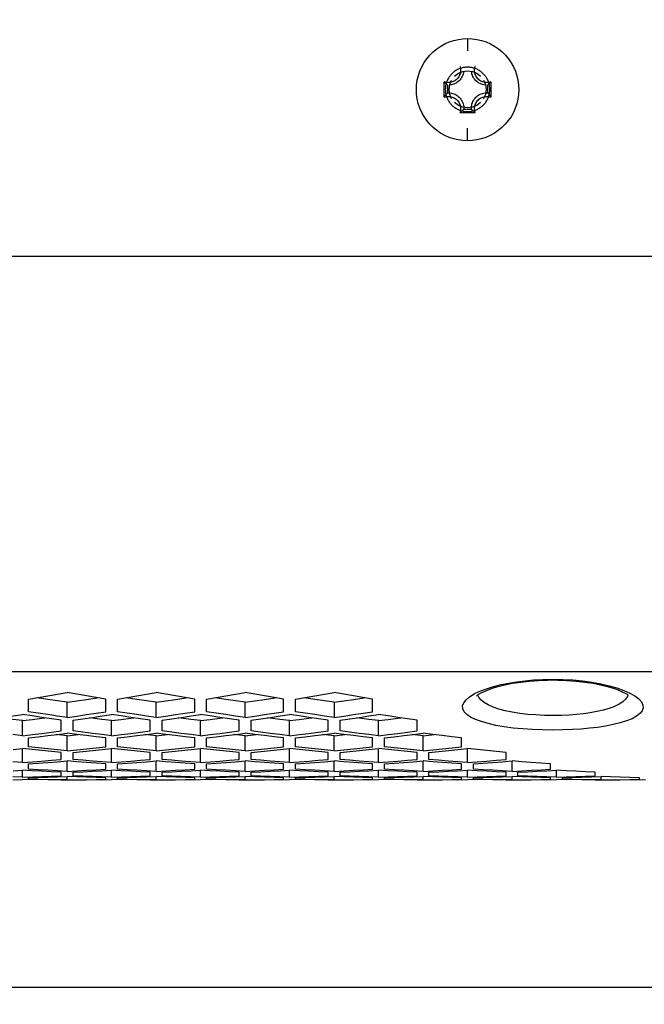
# Model space of a CAD drawing. Extents: x 0 to 420, y 0 to 297.
# Tile 54 of 75: x 290.07 to 298.5, y 209.11 to 222.4. Entities that reach past the tile are written whole.
import ezdxf

# ---------------------------------------------------------------- set-up
doc = ezdxf.new("R2010")
doc.units = 0
doc.header["$LTSCALE"] = 23.1
doc.layers.get('0').update_dxf_attribs({"linetype": 'CONTINUOUS'})
doc.layers.add('AXES', color=7, linetype='CONTINUOUS')
doc.layers.add('DIM_PILOTEES', color=7, linetype='CONTINUOUS')
doc.dimstyles.get("Standard").update_dxf_attribs({"dimtxt": 2.5, "dimasz": 2.5, "dimexe": 1.25, "dimexo": 0.625, "dimtad": 1, "dimcen": 2.5, "dimazin": 3, "dimtfac": 1, "dimtmove": 0, "dimatfit": 3})

# ---------------------------------------------------------------- blocks, each defined once
blk = doc.blocks.new('_FILLED')
at = {"color": 0, "linetype": 'BYBLOCK'}
blk.add_solid([(0, 0), (-1, 0.1429), (-1, -0.1429)], dxfattribs=at)
blk = doc.blocks.new('*D5')
at = {"layer": 'DIM_PILOTEES', "color": 2, "linetype": 'CONTINUOUS'}
for p, q in [((190.124, 209.109), (190.124, 278.743)), ((390.124, 209.109), (390.124, 278.743)), ((190.124, 276.743), (290.124, 276.743)), ((390.124, 276.743), (290.124, 276.743))]:
    blk.add_line(p, q, dxfattribs=at)
at = {"layer": 'DIM_PILOTEES', "color": 2, "linetype": 'CONTINUOUS', "xscale": 3.5, "yscale": 3.5, "zscale": 3.5, "rotation": 180}
blk.add_blockref('_FILLED', (190.124, 276.743), dxfattribs=at)
at = {"layer": 'DIM_PILOTEES', "color": 2, "linetype": 'CONTINUOUS', "xscale": 3.5, "yscale": 3.5, "zscale": 3.5}
blk.add_blockref('_FILLED', (390.124, 276.743), dxfattribs=at)

msp = doc.modelspace()

# ---------------------------------------------------------------- linework, layer by layer
at = {"color": 7, "linetype": 'CONTINUOUS'}
for p, q in [((296.114, 222.144), (296.114, 221.976)), ((295.801, 221.353), (295.801, 221.557)), ((295.843, 221.514), (295.843, 221.411)), ((296.33, 221.583), (296.355, 221.524)), ((296.355, 221.524), (296.364, 221.457)), ((296.386, 221.411), (296.386, 221.514)), ((296.428, 221.557), (296.428, 221.353)), ((295.874, 221.389), (295.864, 221.457)), ((295.899, 221.33), (295.874, 221.389)), ((296.217, 221.142), (296.012, 221.142)), ((296.063, 221.191), (296.166, 221.191)), ((296.114, 220.762), (296.114, 220.935)), ((296.204, 213.297), (296.281, 213.334)), ((298.223, 213.344), (298.304, 213.308)), ((298.275, 213.284), (298.27, 213.264)), ((290.194, 213.058), (290.194, 213.227)), ((290.454, 213.224), (290.31, 213.247)), ((290.714, 212.978), (290.714, 213.185)), ((291.234, 213.058), (291.234, 213.227)), ((291.394, 213.058), (291.394, 213.227)), ((291.654, 213.224), (291.51, 213.247)), ((291.914, 212.978), (291.914, 213.185)), ((292.434, 213.058), (292.434, 213.227)), ((292.594, 213.058), (292.594, 213.227)), ((292.854, 213.224), (292.71, 213.247)), ((293.114, 212.978), (293.114, 213.185)), ((293.634, 213.058), (293.634, 213.227)), ((293.794, 213.058), (293.794, 213.227)), ((294.054, 213.224), (293.91, 213.247)), ((294.314, 213.185), (294.314, 212.978)), ((294.834, 213.058), (294.834, 213.227)), ((290.114, 212.733), (290.114, 212.938)), ((290.634, 212.8), (290.634, 212.943)), ((290.794, 212.8), (290.794, 212.943)), ((291.314, 212.733), (291.314, 212.938)), ((291.834, 212.8), (291.834, 212.943)), ((291.994, 212.8), (291.994, 212.943)), ((292.514, 212.733), (292.514, 212.938)), ((293.034, 212.8), (293.034, 212.943)), ((293.194, 212.8), (293.194, 212.943)), ((293.714, 212.733), (293.714, 212.938)), ((294.234, 212.8), (294.234, 212.943)), ((294.394, 212.8), (294.394, 212.943)), ((294.914, 212.733), (294.914, 212.938)), ((295.434, 212.8), (295.434, 212.943)), ((290.114, 212.733), (289.984, 212.749)), ((290.114, 212.733), (290.245, 212.749)), ((290.714, 212.734), (290.564, 212.749)), ((290.714, 212.734), (290.865, 212.749)), ((291.314, 212.733), (291.184, 212.749)), ((291.314, 212.733), (291.445, 212.749)), ((291.914, 212.734), (291.764, 212.749)), ((291.914, 212.734), (292.065, 212.749)), ((292.514, 212.733), (292.384, 212.749)), ((292.514, 212.733), (292.645, 212.749)), ((293.114, 212.734), (292.964, 212.749)), ((293.114, 212.734), (293.265, 212.749)), ((293.714, 212.733), (293.584, 212.749)), ((293.714, 212.733), (293.845, 212.749)), ((294.314, 212.734), (294.164, 212.749)), ((294.314, 212.734), (294.465, 212.749)), ((294.914, 212.733), (294.784, 212.749)), ((294.914, 212.733), (295.045, 212.749)), ((295.514, 212.734), (295.364, 212.749)), ((295.514, 212.734), (295.665, 212.749)), ((290.194, 212.585), (290.194, 212.704)), ((290.714, 212.531), (290.714, 212.734)), ((291.234, 212.585), (291.234, 212.704)), ((291.394, 212.585), (291.394, 212.704)), ((291.914, 212.531), (291.914, 212.734)), ((292.434, 212.585), (292.434, 212.704)), ((292.594, 212.585), (292.594, 212.704)), ((293.114, 212.531), (293.114, 212.734)), ((293.634, 212.585), (293.634, 212.704)), ((293.794, 212.585), (293.794, 212.704)), ((294.314, 212.531), (294.314, 212.734)), ((294.834, 212.585), (294.834, 212.704)), ((294.994, 212.585), (294.994, 212.704)), ((295.514, 212.531), (295.514, 212.734)), ((296.034, 212.585), (296.034, 212.704)), ((289.985, 212.546), (290.114, 212.56)), ((290.114, 212.371), (290.114, 212.56)), ((290.244, 212.546), (290.114, 212.56)), ((290.714, 212.531), (290.584, 212.544)), ((290.634, 212.413), (290.634, 212.507)), ((290.714, 212.531), (290.845, 212.544)), ((290.794, 212.413), (290.794, 212.507)), ((291.185, 212.546), (291.314, 212.56)), ((291.314, 212.371), (291.314, 212.56)), ((291.444, 212.546), (291.314, 212.56)), ((291.914, 212.531), (291.784, 212.544)), ((291.834, 212.413), (291.834, 212.507)), ((291.914, 212.531), (292.045, 212.544)), ((291.994, 212.413), (291.994, 212.507)), ((292.385, 212.546), (292.514, 212.56)), ((292.644, 212.546), (292.514, 212.56)), ((292.514, 212.371), (292.514, 212.56)), ((293.114, 212.531), (292.984, 212.544)), ((293.034, 212.413), (293.034, 212.507)), ((293.114, 212.531), (293.245, 212.544)), ((293.194, 212.413), (293.194, 212.507)), ((293.585, 212.546), (293.714, 212.56)), ((293.844, 212.546), (293.714, 212.56)), ((293.714, 212.371), (293.714, 212.56)), ((294.314, 212.531), (294.184, 212.544)), ((294.234, 212.413), (294.234, 212.507)), ((294.314, 212.531), (294.445, 212.544)), ((294.394, 212.413), (294.394, 212.507)), ((294.785, 212.546), (294.914, 212.56)), ((295.044, 212.546), (294.914, 212.56)), ((294.914, 212.371), (294.914, 212.56)), ((295.514, 212.531), (295.384, 212.544)), ((295.434, 212.413), (295.434, 212.507)), ((295.514, 212.531), (295.645, 212.544)), ((295.594, 212.413), (295.594, 212.507)), ((295.985, 212.546), (296.114, 212.56)), ((296.114, 212.371), (296.114, 212.56)), ((296.634, 212.413), (296.634, 212.507)), ((290.114, 212.371), (289.984, 212.381)), ((290.114, 212.371), (290.245, 212.381)), ((290.194, 212.282), (290.194, 212.353)), ((290.585, 212.383), (290.714, 212.393)), ((290.714, 212.252), (290.714, 212.393)), ((290.844, 212.383), (290.714, 212.393)), ((291.314, 212.371), (291.184, 212.381)), ((291.234, 212.282), (291.234, 212.353)), ((291.314, 212.371), (291.445, 212.381)), ((291.394, 212.282), (291.394, 212.353)), ((291.785, 212.383), (291.914, 212.393)), ((292.044, 212.383), (291.914, 212.393)), ((291.914, 212.252), (291.914, 212.393)), ((292.514, 212.371), (292.384, 212.381)), ((292.434, 212.282), (292.434, 212.353)), ((292.514, 212.371), (292.645, 212.381)), ((292.594, 212.282), (292.594, 212.353)), ((292.985, 212.383), (293.114, 212.393)), ((293.244, 212.383), (293.114, 212.393)), ((293.114, 212.252), (293.114, 212.393)), ((293.714, 212.371), (293.584, 212.381)), ((293.634, 212.282), (293.634, 212.353)), ((293.714, 212.371), (293.845, 212.381)), ((293.794, 212.282), (293.794, 212.353)), ((294.185, 212.383), (294.314, 212.393)), ((294.444, 212.383), (294.314, 212.393)), ((294.314, 212.252), (294.314, 212.393)), ((294.914, 212.371), (294.784, 212.381)), ((294.834, 212.282), (294.834, 212.353)), ((294.914, 212.371), (295.045, 212.381)), ((294.994, 212.282), (294.994, 212.353)), ((295.385, 212.383), (295.514, 212.393)), ((295.644, 212.383), (295.514, 212.393)), ((295.514, 212.252), (295.514, 212.393)), ((296.114, 212.371), (295.984, 212.381)), ((296.034, 212.282), (296.034, 212.353)), ((296.114, 212.371), (296.245, 212.381)), ((296.194, 212.282), (296.194, 212.353)), ((296.585, 212.383), (296.714, 212.393)), ((296.714, 212.252), (296.714, 212.393)), ((297.234, 212.282), (297.234, 212.353)), ((289.985, 212.261), (290.114, 212.268)), ((290.114, 212.175), (290.114, 212.268)), ((290.244, 212.261), (290.114, 212.268)), ((290.714, 212.252), (290.584, 212.26)), ((290.634, 212.193), (290.634, 212.24)), ((290.714, 212.252), (290.845, 212.26)), ((290.794, 212.193), (290.794, 212.24)), ((291.185, 212.261), (291.314, 212.268)), ((291.314, 212.175), (291.314, 212.268)), ((291.444, 212.261), (291.314, 212.268)), ((291.914, 212.252), (291.784, 212.26)), ((291.834, 212.193), (291.834, 212.24)), ((291.914, 212.252), (292.045, 212.26)), ((291.994, 212.193), (291.994, 212.24)), ((292.385, 212.261), (292.514, 212.268)), ((292.644, 212.261), (292.514, 212.268)), ((292.514, 212.175), (292.514, 212.268)), ((293.114, 212.252), (292.984, 212.26)), ((293.034, 212.193), (293.034, 212.24)), ((293.114, 212.252), (293.245, 212.26)), ((293.194, 212.193), (293.194, 212.24)), ((293.585, 212.261), (293.714, 212.268)), ((293.844, 212.261), (293.714, 212.268)), ((293.714, 212.175), (293.714, 212.268)), ((294.314, 212.252), (294.184, 212.26)), ((294.234, 212.193), (294.234, 212.24)), ((294.314, 212.252), (294.445, 212.26)), ((294.394, 212.193), (294.394, 212.24)), ((294.785, 212.261), (294.914, 212.268)), ((295.044, 212.261), (294.914, 212.268)), ((294.914, 212.175), (294.914, 212.268)), ((295.514, 212.252), (295.384, 212.26)), ((295.434, 212.193), (295.434, 212.24)), ((295.514, 212.252), (295.645, 212.26)), ((295.594, 212.193), (295.594, 212.24)), ((295.985, 212.261), (296.114, 212.268)), ((296.244, 212.261), (296.114, 212.268)), ((296.114, 212.175), (296.114, 212.268)), ((296.714, 212.252), (296.584, 212.26)), ((296.634, 212.193), (296.634, 212.24)), ((296.714, 212.252), (296.845, 212.26)), ((296.794, 212.193), (296.794, 212.24)), ((297.185, 212.261), (297.314, 212.268)), ((297.314, 212.175), (297.314, 212.268)), ((297.834, 212.193), (297.834, 212.24)), ((290.114, 212.175), (289.984, 212.179)), ((289.984, 212.139), (290.114, 212.141)), ((290.114, 212.175), (290.245, 212.179)), ((290.244, 212.139), (290.114, 212.141)), ((290.194, 212.144), (290.194, 212.167)), ((290.714, 212.138), (290.584, 212.139)), ((290.585, 212.18), (290.714, 212.184)), ((290.634, 212.134), (290.634, 212.136)), ((290.714, 212.138), (290.714, 212.184)), ((290.844, 212.18), (290.714, 212.184)), ((290.714, 212.138), (290.844, 212.139)), ((290.794, 212.134), (290.794, 212.136)), ((291.314, 212.175), (291.184, 212.179)), ((291.184, 212.139), (291.314, 212.141)), ((291.234, 212.144), (291.234, 212.167)), ((291.314, 212.175), (291.445, 212.179)), ((291.444, 212.139), (291.314, 212.141)), ((291.394, 212.144), (291.394, 212.167)), ((291.914, 212.138), (291.784, 212.139)), ((291.785, 212.18), (291.914, 212.184)), ((291.834, 212.134), (291.834, 212.136)), ((292.044, 212.18), (291.914, 212.184)), ((291.914, 212.138), (291.914, 212.184)), ((291.914, 212.138), (292.044, 212.139)), ((291.994, 212.134), (291.994, 212.136)), ((292.514, 212.175), (292.384, 212.179)), ((292.384, 212.139), (292.514, 212.141)), ((292.434, 212.144), (292.434, 212.167)), ((292.514, 212.175), (292.645, 212.179)), ((292.644, 212.139), (292.514, 212.141)), ((292.594, 212.144), (292.594, 212.167)), ((293.114, 212.138), (292.984, 212.139)), ((292.985, 212.18), (293.114, 212.184)), ((293.034, 212.134), (293.034, 212.136)), ((293.244, 212.18), (293.114, 212.184)), ((293.114, 212.138), (293.114, 212.184)), ((293.114, 212.138), (293.244, 212.139)), ((293.194, 212.134), (293.194, 212.136)), ((293.714, 212.175), (293.584, 212.179)), ((293.584, 212.139), (293.714, 212.141)), ((293.634, 212.144), (293.634, 212.167)), ((293.714, 212.175), (293.845, 212.179)), ((293.844, 212.139), (293.714, 212.141)), ((293.794, 212.144), (293.794, 212.167)), ((294.314, 212.138), (294.184, 212.139)), ((294.185, 212.18), (294.314, 212.184)), ((294.234, 212.134), (294.234, 212.136)), ((294.444, 212.18), (294.314, 212.184)), ((294.314, 212.138), (294.314, 212.184)), ((294.314, 212.138), (294.444, 212.139)), ((294.394, 212.134), (294.394, 212.136)), ((294.914, 212.175), (294.784, 212.179)), ((294.784, 212.139), (294.914, 212.141)), ((294.834, 212.144), (294.834, 212.167)), ((294.914, 212.175), (295.045, 212.179)), ((295.044, 212.139), (294.914, 212.141)), ((294.994, 212.144), (294.994, 212.167)), ((295.514, 212.138), (295.384, 212.139)), ((295.385, 212.18), (295.514, 212.184)), ((295.434, 212.134), (295.434, 212.136)), ((295.644, 212.18), (295.514, 212.184)), ((295.514, 212.138), (295.514, 212.184)), ((295.514, 212.138), (295.644, 212.139)), ((295.594, 212.134), (295.594, 212.136)), ((296.114, 212.175), (295.984, 212.179)), ((295.984, 212.139), (296.114, 212.141)), ((296.034, 212.144), (296.034, 212.167)), ((296.114, 212.175), (296.245, 212.179)), ((296.244, 212.139), (296.114, 212.141)), ((296.194, 212.144), (296.194, 212.167)), ((296.714, 212.138), (296.584, 212.139)), ((296.585, 212.18), (296.714, 212.184)), ((296.634, 212.134), (296.634, 212.136)), ((296.844, 212.18), (296.714, 212.184)), ((296.714, 212.138), (296.714, 212.184)), ((296.714, 212.138), (296.844, 212.139)), ((296.794, 212.134), (296.794, 212.136)), ((297.314, 212.175), (297.184, 212.179)), ((297.184, 212.139), (297.314, 212.141)), ((297.234, 212.144), (297.234, 212.167)), ((297.314, 212.175), (297.445, 212.179)), ((297.444, 212.139), (297.314, 212.141)), ((297.394, 212.144), (297.394, 212.167)), ((297.914, 212.138), (297.784, 212.139)), ((297.785, 212.18), (297.914, 212.184)), ((297.834, 212.134), (297.834, 212.136)), ((297.914, 212.138), (297.914, 212.184)), ((297.914, 212.138), (298.044, 212.139)), ((297.994, 212.134), (297.994, 212.136)), ((298.384, 212.139), (298.514, 212.141)), ((298.434, 212.144), (298.434, 212.167)), ((387.124, 209.334), (193.224, 209.334))]:
    msp.add_line(p, q, dxfattribs=at)
for points in [[(296.114, 220.762), (296.051, 220.765), (295.988, 220.774), (295.926, 220.789), (295.865, 220.809), (295.807, 220.835), (295.751, 220.866), (295.698, 220.902), (295.649, 220.943), (295.604, 220.988), (295.563, 221.037), (295.527, 221.09), (295.496, 221.146), (295.47, 221.204), (295.45, 221.265), (295.435, 221.327), (295.427, 221.39), (295.424, 221.454), (295.427, 221.518), (295.436, 221.581), (295.451, 221.644), (295.471, 221.704), (295.497, 221.763), (295.528, 221.818), (295.565, 221.871), (295.606, 221.92), (295.651, 221.965), (295.7, 222.006), (295.753, 222.042), (295.809, 222.072), (295.868, 222.098), (295.928, 222.118), (295.99, 222.132), (296.052, 222.141), (296.114, 222.144)], [(296.114, 222.144), (296.178, 222.141), (296.241, 222.132), (296.303, 222.117), (296.364, 222.097), (296.422, 222.071), (296.478, 222.04), (296.531, 222.004), (296.58, 221.963), (296.625, 221.918), (296.666, 221.869), (296.702, 221.816), (296.733, 221.76), (296.759, 221.702), (296.779, 221.641), (296.793, 221.579), (296.802, 221.516), (296.805, 221.452), (296.802, 221.388), (296.793, 221.325), (296.778, 221.263), (296.758, 221.202), (296.732, 221.144), (296.701, 221.088), (296.664, 221.035), (296.623, 220.986), (296.578, 220.941), (296.529, 220.901), (296.476, 220.865), (296.42, 220.834), (296.361, 220.808), (296.301, 220.788), (296.239, 220.774), (296.177, 220.765), (296.114, 220.762)], [(296.062, 221.699), (296.062, 221.698), (296.059, 221.681), (296.055, 221.664), (296.049, 221.647), (296.042, 221.631), (296.034, 221.616), (296.025, 221.601), (296.014, 221.587), (296.002, 221.574), (295.989, 221.563), (295.975, 221.552), (295.961, 221.542), (295.945, 221.534), (295.929, 221.527), (295.913, 221.522), (295.896, 221.517), (295.878, 221.515), (295.873, 221.514)], [(296.02, 221.692), (296.017, 221.677), (296.012, 221.662), (296.007, 221.648), (296, 221.634), (295.992, 221.621), (295.983, 221.609), (295.972, 221.597), (295.961, 221.587), (295.948, 221.577), (295.935, 221.569), (295.922, 221.562), (295.907, 221.557), (295.892, 221.553)], [(295.939, 221.634), (295.99, 221.674), (296.05, 221.698), (296.114, 221.707), (296.179, 221.698), (296.239, 221.674), (296.29, 221.634)], [(296.012, 221.768), (296.017, 221.753), (296.019, 221.738), (296.021, 221.723), (296.021, 221.707), (296.02, 221.692)], [(296.356, 221.514), (296.351, 221.515), (296.333, 221.517), (296.316, 221.522), (296.3, 221.527), (296.284, 221.534), (296.268, 221.542), (296.254, 221.552), (296.24, 221.563), (296.227, 221.574), (296.215, 221.587), (296.204, 221.601), (296.195, 221.616), (296.186, 221.631), (296.18, 221.647), (296.174, 221.664), (296.17, 221.681), (296.167, 221.698), (296.167, 221.699)], [(296.212, 221.677), (296.209, 221.692), (296.208, 221.707), (296.208, 221.723), (296.21, 221.738), (296.212, 221.753), (296.217, 221.768)], [(296.352, 221.55), (296.337, 221.553), (296.322, 221.557), (296.307, 221.562), (296.294, 221.569), (296.28, 221.577), (296.268, 221.587), (296.257, 221.597), (296.246, 221.609), (296.237, 221.621), (296.229, 221.634), (296.222, 221.648), (296.216, 221.662), (296.212, 221.677)], [(295.892, 221.553), (295.877, 221.55), (295.862, 221.548), (295.846, 221.549), (295.831, 221.55), (295.816, 221.553), (295.801, 221.557)], [(295.843, 221.514), (295.836, 221.521), (295.828, 221.528), (295.821, 221.535), (295.814, 221.542), (295.808, 221.549), (295.801, 221.557)], [(295.864, 221.457), (295.874, 221.524), (295.899, 221.583)], [(296.428, 221.557), (296.413, 221.553), (296.398, 221.55), (296.383, 221.549), (296.367, 221.548), (296.352, 221.55)], [(296.386, 221.514), (296.393, 221.521), (296.401, 221.528), (296.408, 221.535), (296.415, 221.542), (296.421, 221.549), (296.428, 221.557)], [(295.843, 221.411), (295.836, 221.401), (295.828, 221.392), (295.821, 221.382), (295.814, 221.372), (295.808, 221.363), (295.801, 221.353)], [(295.843, 221.411), (295.861, 221.411), (295.878, 221.409), (295.896, 221.407), (295.913, 221.403), (295.929, 221.397), (295.945, 221.39), (295.961, 221.382), (295.975, 221.372), (295.989, 221.362), (296.002, 221.35), (296.014, 221.337), (296.025, 221.323), (296.034, 221.308), (296.042, 221.293), (296.049, 221.277), (296.055, 221.26), (296.059, 221.243), (296.062, 221.226), (296.063, 221.208), (296.063, 221.191)], [(296.166, 221.191), (296.166, 221.208), (296.167, 221.226), (296.17, 221.243), (296.174, 221.26), (296.18, 221.277), (296.186, 221.293), (296.195, 221.308), (296.204, 221.323), (296.215, 221.337), (296.227, 221.35), (296.24, 221.362), (296.254, 221.372), (296.268, 221.382), (296.284, 221.39), (296.3, 221.397), (296.316, 221.403), (296.333, 221.407), (296.351, 221.409), (296.368, 221.411), (296.386, 221.411)], [(296.364, 221.457), (296.355, 221.389), (296.33, 221.33)], [(296.386, 221.411), (296.393, 221.401), (296.401, 221.392), (296.408, 221.382), (296.415, 221.372), (296.421, 221.363), (296.428, 221.353)], [(295.801, 221.353), (295.816, 221.357), (295.831, 221.36), (295.846, 221.361), (295.862, 221.361), (295.877, 221.36), (295.892, 221.357), (295.907, 221.353), (295.922, 221.347), (295.935, 221.341), (295.948, 221.332), (295.961, 221.323), (295.972, 221.313), (295.983, 221.301), (295.992, 221.289), (296, 221.276), (296.007, 221.262), (296.012, 221.248), (296.017, 221.233), (296.02, 221.218), (296.021, 221.202), (296.021, 221.187), (296.019, 221.172), (296.017, 221.156), (296.012, 221.142)], [(296.29, 221.279), (296.239, 221.24), (296.179, 221.215), (296.114, 221.206), (296.05, 221.215), (295.99, 221.24), (295.939, 221.279)], [(296.217, 221.142), (296.212, 221.156), (296.21, 221.172), (296.208, 221.187), (296.208, 221.202), (296.209, 221.218), (296.212, 221.233), (296.216, 221.248), (296.222, 221.262), (296.229, 221.276), (296.237, 221.289), (296.246, 221.301), (296.257, 221.313), (296.268, 221.323), (296.28, 221.332), (296.294, 221.341), (296.307, 221.347), (296.322, 221.353), (296.337, 221.357), (296.352, 221.36), (296.367, 221.361), (296.383, 221.361), (296.398, 221.36), (296.413, 221.357), (296.428, 221.353)], [(296.063, 221.191), (296.055, 221.182), (296.046, 221.173), (296.038, 221.165), (296.03, 221.157), (296.021, 221.149), (296.012, 221.142)], [(296.166, 221.191), (296.174, 221.182), (296.182, 221.173), (296.191, 221.165), (296.199, 221.157), (296.208, 221.149), (296.217, 221.142)], [(296.235, 213.268), (296.235, 213.268), (296.242, 213.275), (296.259, 213.288), (296.288, 213.306), (296.329, 213.328), (296.382, 213.35), (296.448, 213.374), (296.527, 213.398), (296.618, 213.42), (296.721, 213.441), (296.832, 213.458), (296.949, 213.471), (297.071, 213.48), (297.194, 213.485), (297.264, 213.486)], [(296.281, 213.334), (296.368, 213.368), (296.465, 213.398), (296.569, 213.424), (296.672, 213.445), (296.779, 213.462), (296.889, 213.476), (297.005, 213.486), (297.131, 213.493), (297.264, 213.496)], [(297.264, 213.496), (297.399, 213.493), (297.532, 213.486), (297.663, 213.473), (297.79, 213.456), (297.911, 213.434), (298.025, 213.408), (298.129, 213.378), (298.223, 213.344)], [(297.264, 213.486), (297.331, 213.485), (297.455, 213.48), (297.577, 213.471), (297.695, 213.458), (297.806, 213.441), (297.909, 213.421), (298, 213.398), (298.079, 213.375), (298.146, 213.351), (298.199, 213.328), (298.24, 213.307), (298.269, 213.289), (298.281, 213.28)], [(290.194, 213.227), (290.325, 213.249), (290.455, 213.272), (290.585, 213.294), (290.714, 213.317)], [(291.234, 213.227), (291.104, 213.249), (290.974, 213.272), (290.844, 213.294), (290.714, 213.317)], [(291.394, 213.227), (291.525, 213.249), (291.655, 213.272), (291.785, 213.294), (291.914, 213.317)], [(292.434, 213.227), (292.304, 213.249), (292.174, 213.272), (292.044, 213.294), (291.914, 213.317)], [(292.594, 213.227), (292.725, 213.249), (292.855, 213.272), (292.985, 213.294), (293.114, 213.317)], [(293.634, 213.227), (293.504, 213.249), (293.374, 213.272), (293.244, 213.294), (293.114, 213.317)], [(293.794, 213.227), (293.925, 213.249), (294.055, 213.272), (294.185, 213.294), (294.314, 213.317)], [(294.834, 213.227), (294.704, 213.249), (294.574, 213.272), (294.444, 213.294), (294.314, 213.317)], [(297.264, 212.81), (297.126, 212.812), (296.991, 212.817), (296.859, 212.826), (296.731, 212.838), (296.61, 212.855), (296.497, 212.874), (296.394, 212.897), (296.301, 212.924), (296.221, 212.953), (296.155, 212.986), (296.104, 213.021), (296.069, 213.058), (296.05, 213.097), (296.048, 213.137), (296.064, 213.178), (296.095, 213.219), (296.142, 213.259), (296.204, 213.297)], [(297.264, 213.006), (297.15, 213.008), (297.036, 213.014), (296.926, 213.022), (296.819, 213.035), (296.718, 213.051), (296.623, 213.07), (296.537, 213.093), (296.46, 213.119), (296.393, 213.149), (296.338, 213.181), (296.295, 213.216), (296.265, 213.253), (296.253, 213.283)], [(298.304, 213.308), (298.371, 213.27), (298.423, 213.23), (298.459, 213.189), (298.478, 213.148), (298.481, 213.108), (298.467, 213.069), (298.438, 213.032), (298.392, 212.997), (298.333, 212.964), (298.259, 212.934), (298.174, 212.907), (298.077, 212.884), (297.973, 212.863), (297.868, 212.847), (297.759, 212.834), (297.647, 212.824), (297.529, 212.816), (297.401, 212.812), (297.264, 212.81)], [(290.714, 213.185), (290.584, 213.205), (290.454, 213.224)], [(290.714, 213.185), (290.845, 213.205), (290.975, 213.224), (291.119, 213.247)], [(291.914, 213.185), (291.784, 213.205), (291.654, 213.224)], [(291.914, 213.185), (292.045, 213.205), (292.175, 213.224), (292.319, 213.247)], [(293.114, 213.185), (292.984, 213.205), (292.854, 213.224)], [(293.114, 213.185), (293.245, 213.205), (293.375, 213.224), (293.519, 213.247)], [(294.314, 213.185), (294.184, 213.205), (294.054, 213.224)], [(294.314, 213.185), (294.445, 213.205), (294.575, 213.224), (294.719, 213.247)], [(298.27, 213.264), (298.245, 213.227), (298.207, 213.192), (298.157, 213.16), (298.096, 213.13), (298.024, 213.103), (297.943, 213.08), (297.857, 213.06), (297.768, 213.044), (297.678, 213.031), (297.584, 213.021), (297.485, 213.013), (297.378, 213.008), (297.264, 213.006)], [(289.594, 212.943), (289.725, 212.962), (289.855, 212.981), (289.985, 213.001), (290.114, 213.021)], [(290.634, 212.943), (290.504, 212.962), (290.374, 212.981), (290.244, 213.001), (290.114, 213.021)], [(290.714, 212.978), (290.584, 212.998), (290.454, 213.018), (290.324, 213.037), (290.194, 213.058)], [(290.714, 212.978), (290.845, 212.998), (290.975, 213.018), (291.105, 213.037), (291.234, 213.058)], [(290.794, 212.943), (290.925, 212.962), (291.055, 212.981), (291.185, 213.001), (291.314, 213.021)], [(291.834, 212.943), (291.704, 212.962), (291.574, 212.981), (291.444, 213.001), (291.314, 213.021)], [(291.914, 212.978), (291.784, 212.998), (291.654, 213.018), (291.524, 213.037), (291.394, 213.058)], [(291.914, 212.978), (292.045, 212.998), (292.175, 213.018), (292.305, 213.037), (292.434, 213.058)], [(291.994, 212.943), (292.125, 212.962), (292.255, 212.981), (292.385, 213.001), (292.514, 213.021)], [(293.034, 212.943), (292.904, 212.962), (292.774, 212.981), (292.644, 213.001), (292.514, 213.021)], [(293.114, 212.978), (292.984, 212.998), (292.854, 213.018), (292.724, 213.037), (292.594, 213.058)], [(293.114, 212.978), (293.245, 212.998), (293.375, 213.018), (293.505, 213.037), (293.634, 213.058)], [(293.194, 212.943), (293.325, 212.962), (293.455, 212.981), (293.585, 213.001), (293.714, 213.021)], [(294.234, 212.943), (294.104, 212.962), (293.974, 212.981), (293.844, 213.001), (293.714, 213.021)], [(294.314, 212.978), (294.184, 212.998), (294.054, 213.018), (293.924, 213.037), (293.794, 213.058)], [(294.314, 212.978), (294.445, 212.998), (294.575, 213.018), (294.705, 213.037), (294.834, 213.058)], [(294.394, 212.943), (294.525, 212.962), (294.655, 212.981), (294.785, 213.001), (294.914, 213.021)], [(295.434, 212.943), (295.304, 212.962), (295.174, 212.981), (295.044, 213.001), (294.914, 213.021)], [(290.114, 212.938), (289.984, 212.954), (289.854, 212.971), (289.816, 212.976)], [(290.114, 212.938), (290.245, 212.954), (290.375, 212.971), (290.413, 212.976)], [(291.314, 212.938), (291.184, 212.954), (291.054, 212.971), (291.016, 212.976)], [(291.314, 212.938), (291.445, 212.954), (291.575, 212.971), (291.613, 212.976)], [(292.514, 212.938), (292.384, 212.954), (292.254, 212.971), (292.216, 212.976)], [(292.514, 212.938), (292.645, 212.954), (292.775, 212.971), (292.813, 212.976)], [(293.714, 212.938), (293.584, 212.954), (293.454, 212.971), (293.416, 212.976)], [(293.714, 212.938), (293.845, 212.954), (293.975, 212.971), (294.013, 212.976)], [(294.914, 212.938), (294.784, 212.954), (294.654, 212.971), (294.616, 212.976)], [(294.914, 212.938), (295.045, 212.954), (295.175, 212.971), (295.213, 212.976)], [(290.194, 212.704), (290.325, 212.72), (290.455, 212.736), (290.585, 212.752), (290.714, 212.768)], [(290.245, 212.749), (290.375, 212.766), (290.505, 212.783), (290.634, 212.8)], [(291.234, 212.704), (291.104, 212.72), (290.974, 212.736), (290.844, 212.752), (290.714, 212.768)], [(291.184, 212.749), (291.054, 212.766), (290.924, 212.783), (290.794, 212.8)], [(291.394, 212.704), (291.525, 212.72), (291.655, 212.736), (291.785, 212.752), (291.914, 212.768)], [(291.445, 212.749), (291.575, 212.766), (291.705, 212.783), (291.834, 212.8)], [(292.434, 212.704), (292.304, 212.72), (292.174, 212.736), (292.044, 212.752), (291.914, 212.768)], [(292.384, 212.749), (292.254, 212.766), (292.124, 212.783), (291.994, 212.8)], [(292.594, 212.704), (292.725, 212.72), (292.855, 212.736), (292.985, 212.752), (293.114, 212.768)], [(292.645, 212.749), (292.775, 212.766), (292.905, 212.783), (293.034, 212.8)], [(293.634, 212.704), (293.504, 212.72), (293.374, 212.736), (293.244, 212.752), (293.114, 212.768)], [(293.584, 212.749), (293.454, 212.766), (293.324, 212.783), (293.194, 212.8)], [(293.794, 212.704), (293.925, 212.72), (294.055, 212.736), (294.185, 212.752), (294.314, 212.768)], [(293.845, 212.749), (293.975, 212.766), (294.105, 212.783), (294.234, 212.8)], [(294.834, 212.704), (294.704, 212.72), (294.574, 212.736), (294.444, 212.752), (294.314, 212.768)], [(294.784, 212.749), (294.654, 212.766), (294.524, 212.783), (294.394, 212.8)], [(294.994, 212.704), (295.125, 212.72), (295.255, 212.736), (295.385, 212.752), (295.514, 212.768)], [(295.045, 212.749), (295.175, 212.766), (295.305, 212.783), (295.434, 212.8)], [(296.034, 212.704), (295.904, 212.72), (295.774, 212.736), (295.644, 212.752), (295.514, 212.768)], [(290.584, 212.544), (290.454, 212.558), (290.324, 212.571), (290.194, 212.585)], [(290.634, 212.507), (290.504, 212.52), (290.374, 212.533), (290.244, 212.546)], [(290.794, 212.507), (290.925, 212.52), (291.055, 212.533), (291.185, 212.546)], [(290.845, 212.544), (290.975, 212.558), (291.105, 212.571), (291.234, 212.585)], [(291.784, 212.544), (291.654, 212.558), (291.524, 212.571), (291.394, 212.585)], [(291.834, 212.507), (291.704, 212.52), (291.574, 212.533), (291.444, 212.546)], [(291.994, 212.507), (292.125, 212.52), (292.255, 212.533), (292.385, 212.546)], [(292.045, 212.544), (292.175, 212.558), (292.305, 212.571), (292.434, 212.585)], [(292.984, 212.544), (292.854, 212.558), (292.724, 212.571), (292.594, 212.585)], [(293.034, 212.507), (292.904, 212.52), (292.774, 212.533), (292.644, 212.546)], [(293.194, 212.507), (293.325, 212.52), (293.455, 212.533), (293.585, 212.546)], [(293.245, 212.544), (293.375, 212.558), (293.505, 212.571), (293.634, 212.585)], [(294.184, 212.544), (294.054, 212.558), (293.924, 212.571), (293.794, 212.585)], [(294.234, 212.507), (294.104, 212.52), (293.974, 212.533), (293.844, 212.546)], [(294.394, 212.507), (294.525, 212.52), (294.655, 212.533), (294.785, 212.546)], [(294.445, 212.544), (294.575, 212.558), (294.705, 212.571), (294.834, 212.585)], [(295.384, 212.544), (295.254, 212.558), (295.124, 212.571), (294.994, 212.585)], [(295.434, 212.507), (295.304, 212.52), (295.174, 212.533), (295.044, 212.546)], [(295.594, 212.507), (295.725, 212.52), (295.855, 212.533), (295.985, 212.546)], [(295.645, 212.544), (295.775, 212.558), (295.905, 212.571), (296.034, 212.585)], [(296.634, 212.507), (296.504, 212.52), (296.374, 212.533), (296.244, 212.546), (296.114, 212.56)], [(290.194, 212.353), (290.325, 212.363), (290.455, 212.373), (290.585, 212.383)], [(290.245, 212.381), (290.375, 212.392), (290.505, 212.402), (290.634, 212.413)], [(291.184, 212.381), (291.054, 212.392), (290.924, 212.402), (290.794, 212.413)], [(291.234, 212.353), (291.104, 212.363), (290.974, 212.373), (290.844, 212.383)], [(291.394, 212.353), (291.525, 212.363), (291.655, 212.373), (291.785, 212.383)], [(291.445, 212.381), (291.575, 212.392), (291.705, 212.402), (291.834, 212.413)], [(292.384, 212.381), (292.254, 212.392), (292.124, 212.402), (291.994, 212.413)], [(292.434, 212.353), (292.304, 212.363), (292.174, 212.373), (292.044, 212.383)], [(292.594, 212.353), (292.725, 212.363), (292.855, 212.373), (292.985, 212.383)], [(292.645, 212.381), (292.775, 212.392), (292.905, 212.402), (293.034, 212.413)], [(293.584, 212.381), (293.454, 212.392), (293.324, 212.402), (293.194, 212.413)], [(293.634, 212.353), (293.504, 212.363), (293.374, 212.373), (293.244, 212.383)], [(293.794, 212.353), (293.925, 212.363), (294.055, 212.373), (294.185, 212.383)], [(293.845, 212.381), (293.975, 212.392), (294.105, 212.402), (294.234, 212.413)], [(294.784, 212.381), (294.654, 212.392), (294.524, 212.402), (294.394, 212.413)], [(294.834, 212.353), (294.704, 212.363), (294.574, 212.373), (294.444, 212.383)], [(294.994, 212.353), (295.125, 212.363), (295.255, 212.373), (295.385, 212.383)], [(295.045, 212.381), (295.175, 212.392), (295.305, 212.402), (295.434, 212.413)], [(295.984, 212.381), (295.854, 212.392), (295.724, 212.402), (295.594, 212.413)], [(296.034, 212.353), (295.904, 212.363), (295.774, 212.373), (295.644, 212.383)], [(296.194, 212.353), (296.325, 212.363), (296.455, 212.373), (296.585, 212.383)], [(296.245, 212.381), (296.375, 212.392), (296.505, 212.402), (296.634, 212.413)], [(297.234, 212.353), (297.104, 212.363), (296.974, 212.373), (296.844, 212.383), (296.714, 212.393)], [(290.584, 212.26), (290.454, 212.267), (290.324, 212.275), (290.194, 212.282)], [(290.634, 212.24), (290.504, 212.247), (290.374, 212.254), (290.244, 212.261)], [(290.794, 212.24), (290.925, 212.247), (291.055, 212.254), (291.185, 212.261)], [(290.845, 212.26), (290.975, 212.267), (291.105, 212.275), (291.234, 212.282)], [(291.784, 212.26), (291.654, 212.267), (291.524, 212.275), (291.394, 212.282)], [(291.834, 212.24), (291.704, 212.247), (291.574, 212.254), (291.444, 212.261)], [(291.994, 212.24), (292.125, 212.247), (292.255, 212.254), (292.385, 212.261)], [(292.045, 212.26), (292.175, 212.267), (292.305, 212.275), (292.434, 212.282)], [(292.984, 212.26), (292.854, 212.267), (292.724, 212.275), (292.594, 212.282)], [(293.034, 212.24), (292.904, 212.247), (292.774, 212.254), (292.644, 212.261)], [(293.194, 212.24), (293.325, 212.247), (293.455, 212.254), (293.585, 212.261)], [(293.245, 212.26), (293.375, 212.267), (293.505, 212.275), (293.634, 212.282)], [(294.184, 212.26), (294.054, 212.267), (293.924, 212.275), (293.794, 212.282)], [(294.234, 212.24), (294.104, 212.247), (293.974, 212.254), (293.844, 212.261)], [(294.394, 212.24), (294.525, 212.247), (294.655, 212.254), (294.785, 212.261)], [(294.445, 212.26), (294.575, 212.267), (294.705, 212.275), (294.834, 212.282)], [(295.384, 212.26), (295.254, 212.267), (295.124, 212.275), (294.994, 212.282)], [(295.434, 212.24), (295.304, 212.247), (295.174, 212.254), (295.044, 212.261)], [(295.594, 212.24), (295.725, 212.247), (295.855, 212.254), (295.985, 212.261)], [(295.645, 212.26), (295.775, 212.267), (295.905, 212.275), (296.034, 212.282)], [(296.584, 212.26), (296.454, 212.267), (296.324, 212.275), (296.194, 212.282)], [(296.634, 212.24), (296.504, 212.247), (296.374, 212.254), (296.244, 212.261)], [(296.794, 212.24), (296.925, 212.247), (297.055, 212.254), (297.185, 212.261)], [(296.845, 212.26), (296.975, 212.267), (297.105, 212.275), (297.234, 212.282)], [(297.834, 212.24), (297.704, 212.247), (297.574, 212.254), (297.444, 212.261), (297.314, 212.268)], [(290.194, 212.167), (290.325, 212.171), (290.455, 212.175), (290.585, 212.18)], [(290.584, 212.139), (290.454, 212.14), (290.324, 212.142), (290.194, 212.144)], [(290.245, 212.179), (290.375, 212.183), (290.505, 212.188), (290.634, 212.193)], [(291.184, 212.179), (291.054, 212.183), (290.924, 212.188), (290.794, 212.193)], [(291.234, 212.167), (291.104, 212.171), (290.974, 212.175), (290.844, 212.18)], [(290.844, 212.139), (290.974, 212.14), (291.104, 212.142), (291.234, 212.144)], [(291.394, 212.167), (291.525, 212.171), (291.655, 212.175), (291.785, 212.18)], [(291.784, 212.139), (291.654, 212.14), (291.524, 212.142), (291.394, 212.144)], [(291.445, 212.179), (291.575, 212.183), (291.705, 212.188), (291.834, 212.193)], [(292.384, 212.179), (292.254, 212.183), (292.124, 212.188), (291.994, 212.193)], [(292.434, 212.167), (292.304, 212.171), (292.174, 212.175), (292.044, 212.18)], [(292.044, 212.139), (292.174, 212.14), (292.304, 212.142), (292.434, 212.144)], [(292.594, 212.167), (292.725, 212.171), (292.855, 212.175), (292.985, 212.18)], [(292.984, 212.139), (292.854, 212.14), (292.724, 212.142), (292.594, 212.144)], [(292.645, 212.179), (292.775, 212.183), (292.905, 212.188), (293.034, 212.193)], [(293.584, 212.179), (293.454, 212.183), (293.324, 212.188), (293.194, 212.193)], [(293.634, 212.167), (293.504, 212.171), (293.374, 212.175), (293.244, 212.18)], [(293.244, 212.139), (293.374, 212.14), (293.504, 212.142), (293.634, 212.144)], [(293.794, 212.167), (293.925, 212.171), (294.055, 212.175), (294.185, 212.18)], [(294.184, 212.139), (294.054, 212.14), (293.924, 212.142), (293.794, 212.144)], [(293.845, 212.179), (293.975, 212.183), (294.105, 212.188), (294.234, 212.193)], [(294.784, 212.179), (294.654, 212.183), (294.524, 212.188), (294.394, 212.193)], [(294.834, 212.167), (294.704, 212.171), (294.574, 212.175), (294.444, 212.18)], [(294.444, 212.139), (294.574, 212.14), (294.704, 212.142), (294.834, 212.144)], [(294.994, 212.167), (295.125, 212.171), (295.255, 212.175), (295.385, 212.18)], [(295.384, 212.139), (295.254, 212.14), (295.124, 212.142), (294.994, 212.144)], [(295.045, 212.179), (295.175, 212.183), (295.305, 212.188), (295.434, 212.193)], [(295.984, 212.179), (295.854, 212.183), (295.724, 212.188), (295.594, 212.193)], [(296.034, 212.167), (295.904, 212.171), (295.774, 212.175), (295.644, 212.18)], [(295.644, 212.139), (295.774, 212.14), (295.904, 212.142), (296.034, 212.144)], [(296.194, 212.167), (296.325, 212.171), (296.455, 212.175), (296.585, 212.18)], [(296.584, 212.139), (296.454, 212.14), (296.324, 212.142), (296.194, 212.144)], [(296.245, 212.179), (296.375, 212.183), (296.505, 212.188), (296.634, 212.193)], [(297.184, 212.179), (297.054, 212.183), (296.924, 212.188), (296.794, 212.193)], [(297.234, 212.167), (297.104, 212.171), (296.974, 212.175), (296.844, 212.18)], [(296.844, 212.139), (296.974, 212.14), (297.104, 212.142), (297.234, 212.144)], [(297.394, 212.167), (297.525, 212.171), (297.655, 212.175), (297.785, 212.18)], [(297.784, 212.139), (297.654, 212.14), (297.524, 212.142), (297.394, 212.144)], [(297.445, 212.179), (297.575, 212.183), (297.705, 212.188), (297.834, 212.193)], [(298.434, 212.167), (298.304, 212.171), (298.174, 212.175), (298.044, 212.18), (297.914, 212.184)], [(298.044, 212.139), (298.174, 212.14), (298.304, 212.142), (298.434, 212.144)]]:
    msp.add_lwpolyline(points, dxfattribs=at)
at = {"color": 2, "linetype": 'CONTINUOUS'}
for points in [[(296.114, 221.757), (296.102, 221.756), (296.09, 221.756), (296.078, 221.754), (296.066, 221.753), (296.054, 221.75), (296.043, 221.748), (296.031, 221.745), (296.019, 221.741), (296.008, 221.737), (295.997, 221.733), (295.986, 221.728), (295.975, 221.722), (295.964, 221.716), (295.954, 221.71), (295.944, 221.703), (295.934, 221.696), (295.925, 221.689), (295.916, 221.681), (295.907, 221.673), (295.898, 221.664), (295.89, 221.655), (295.882, 221.646), (295.875, 221.637), (295.868, 221.627), (295.861, 221.617), (295.855, 221.607), (295.849, 221.596), (295.843, 221.585), (295.838, 221.574), (295.834, 221.563), (295.83, 221.551), (295.826, 221.54), (295.823, 221.528), (295.821, 221.516), (295.818, 221.505), (295.817, 221.493), (295.815, 221.481), (295.815, 221.469), (295.814, 221.457), (295.815, 221.444), (295.815, 221.432), (295.817, 221.42), (295.818, 221.408), (295.821, 221.397), (295.823, 221.385), (295.826, 221.373), (295.83, 221.362), (295.834, 221.35), (295.838, 221.339), (295.843, 221.328), (295.849, 221.317), (295.855, 221.307), (295.861, 221.296), (295.868, 221.286), (295.875, 221.276), (295.882, 221.267), (295.89, 221.258), (295.898, 221.249), (295.907, 221.24), (295.916, 221.232), (295.925, 221.224), (295.934, 221.217), (295.944, 221.21), (295.954, 221.203), (295.964, 221.197), (295.975, 221.191), (295.986, 221.185), (295.997, 221.181), (296.008, 221.176), (296.019, 221.172), (296.031, 221.168), (296.043, 221.165), (296.054, 221.163), (296.066, 221.16), (296.078, 221.159), (296.09, 221.157), (296.102, 221.157), (296.114, 221.156)], [(296.114, 221.156), (296.127, 221.157), (296.139, 221.157), (296.151, 221.159), (296.163, 221.16), (296.174, 221.163), (296.186, 221.165), (296.198, 221.168), (296.209, 221.172), (296.221, 221.176), (296.232, 221.181), (296.243, 221.185), (296.254, 221.191), (296.264, 221.197), (296.275, 221.203), (296.285, 221.21), (296.295, 221.217), (296.304, 221.224), (296.313, 221.232), (296.322, 221.24), (296.331, 221.249), (296.339, 221.258), (296.347, 221.267), (296.354, 221.276), (296.361, 221.286), (296.368, 221.296), (296.374, 221.307), (296.38, 221.317), (296.386, 221.328), (296.39, 221.339), (296.395, 221.35), (296.399, 221.362), (296.403, 221.373), (296.406, 221.385), (296.408, 221.397), (296.411, 221.408), (296.412, 221.42), (296.413, 221.432), (296.414, 221.444), (296.414, 221.457), (296.414, 221.469), (296.413, 221.481), (296.412, 221.493), (296.411, 221.505), (296.408, 221.516), (296.406, 221.528), (296.403, 221.54), (296.399, 221.551), (296.395, 221.563), (296.39, 221.574), (296.386, 221.585), (296.38, 221.596), (296.374, 221.607), (296.368, 221.617), (296.361, 221.627), (296.354, 221.637), (296.347, 221.646), (296.339, 221.655), (296.331, 221.664), (296.322, 221.673), (296.313, 221.681), (296.304, 221.689), (296.295, 221.696), (296.285, 221.703), (296.275, 221.71), (296.264, 221.716), (296.254, 221.722), (296.243, 221.728), (296.232, 221.733), (296.221, 221.737), (296.209, 221.741), (296.198, 221.745), (296.186, 221.748), (296.174, 221.75), (296.163, 221.753), (296.151, 221.754), (296.139, 221.756), (296.127, 221.756), (296.114, 221.757)]]:
    msp.add_lwpolyline(points, dxfattribs=at)
at = {"layer": 'AXES', "color": 7, "linetype": 'CONTINUOUS'}
for p, q in [((299.914, 219.2), (280.314, 219.2)), ((299.914, 213.596), (280.314, 213.596)), ((290.794, 212.134), (290.634, 212.134)), ((291.994, 212.134), (291.834, 212.134)), ((293.194, 212.134), (293.034, 212.134)), ((294.394, 212.134), (294.234, 212.134)), ((295.594, 212.134), (295.434, 212.134)), ((296.794, 212.134), (296.634, 212.134)), ((297.994, 212.134), (297.834, 212.134))]:
    msp.add_line(p, q, dxfattribs=at)

# ---------------------------------------------------------------- dimensions: what is measured, and where the dimension line sits
at = {"layer": 'DIM_PILOTEES', "color": 2, "linetype": 'CONTINUOUS'}
dim = msp.add_linear_dim(base=(190.124, 276.743), p1=(390.124, 209.109), p2=(190.124, 209.109), angle=180, dimstyle='Standard', dxfattribs=at)
dim.commit()
dim.dimension.update_dxf_attribs({"geometry": '*D5', "text_midpoint": (281.365, 276.743), "dimtype": 128})

doc.saveas('drawing.dxf')
